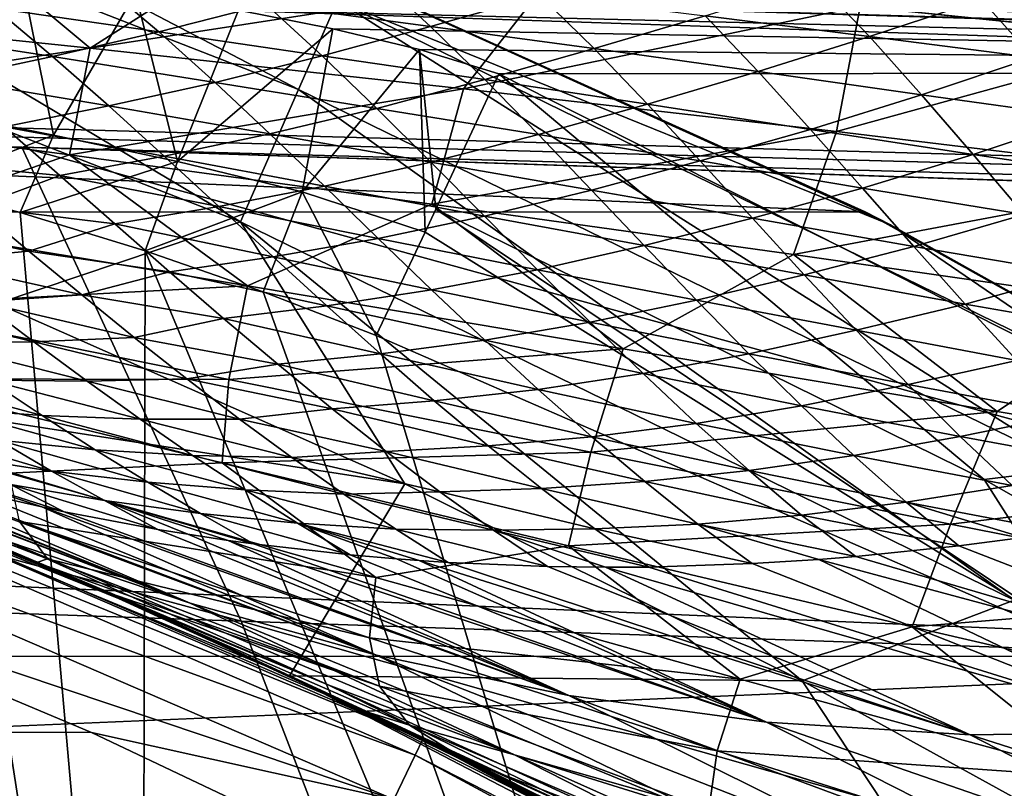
# Model space of a CAD drawing. Header units: metres. Extents: x -24 to 127, y -24 to 24.
# Tile 90 of 151: x 8.9 to 11.11, y 20.14 to 21.87. Entities that reach past the tile are written whole.
import ezdxf

# ---------------------------------------------------------------- set-up
doc = ezdxf.new("R2010")
doc.units = ezdxf.units.M
doc.layers.add('solid_12_381_051_XXX', color=7, linetype='CONTINUOUS')

msp = doc.modelspace()

# ---------------------------------------------------------------- linework, layer by layer
at = {"layer": 'solid_12_381_051_XXX'}
for points in [[(7.697775, 22.422853, -0.293171), (9.523148, 21.71059, -0.293171), (7.768168, 22.627901, -0.618042)], [(9.523148, 21.71059, -0.293171), (9.610233, 21.909126, -0.618042), (7.768168, 22.627901, -0.618042)], [(59.861588, 20.49943, 144.450394), (1.120382, 22.47504, 144.451141), (1.117329, 22.39463, 144.784668)], [(59.861588, 20.49943, 144.450394), (1.333833, 22.467861, 142.70961), (1.120382, 22.47504, 144.451141)], [(59.861588, 20.49943, 144.450394), (1.901668, 22.448765, 142.694), (1.333833, 22.467861, 142.70961)], [(59.861588, 20.49943, 144.450394), (59.861588, 20.49943, 142.722382), (1.901668, 22.448765, 142.694)], [(59.859268, 20.418634, 142.388626), (1.901668, 22.448765, 142.694), (59.861588, 20.49943, 142.722382)], [(59.859268, 20.418634, 142.388626), (2.613668, 22.422586, 142.65802), (1.901668, 22.448765, 142.694)], [(59.859268, 20.418634, 142.388626), (3.341708, 22.393856, 142.618896), (2.613668, 22.422586, 142.65802)], [(7.697775, 22.422853, -0.293171), (7.592345, 22.115746, -0.07612), (9.392717, 21.413239, -0.07612)], [(7.697775, 22.422853, -0.293171), (9.392717, 21.413239, -0.07612), (9.523148, 21.71059, -0.293171)], [(59.859264, 20.418608, 144.783646), (1.117329, 22.39463, 144.784668), (1.109322, 22.16617, 145.039474)], [(59.859264, 20.418608, 144.783646), (59.861588, 20.49943, 144.450394), (1.117329, 22.39463, 144.784668)], [(59.859268, 20.418634, 142.388626), (4.085761, 22.36175, 142.576828), (3.341708, 22.393856, 142.618896)], [(59.859268, 20.418634, 142.388626), (4.845806, 22.325695, 142.532043), (4.085761, 22.36175, 142.576828)], [(59.859268, 20.418634, 142.388626), (5.621825, 22.285105, 142.484924), (4.845806, 22.325695, 142.532043)], [(10.794077, 21.435608, -4), (-10.799569, 21.432852, -4), (-8.949168, 22.26848, -4)], [(10.794077, 21.435608, -4), (-8.949168, 22.26848, -4), (8.933308, 22.274727, -4)], [(59.859268, 20.418634, 142.388626), (6.414426, 22.239439, 142.436066), (5.621825, 22.285105, 142.484924)], [(10.794077, 21.435608, -4), (8.933308, 22.274727, -4), (9.000687, 22.248318, -1)], [(9.610233, 21.909126, -0.618042), (10.85147, 21.406672, -1), (9.000687, 22.248318, -1)], [(10.794077, 21.435608, -4), (9.000687, 22.248318, -1), (10.85147, 21.406672, -1)], [(59.859268, 20.418634, 142.388626), (7.224797, 22.188299, 142.386368), (6.414426, 22.239439, 142.436066)], [(59.851868, 20.189066, 142.13353), (8.051289, 22.131021, 142.335953), (7.224797, 22.188299, 142.386368)], [(59.859268, 20.418634, 142.388626), (59.851868, 20.189066, 142.13353), (7.224797, 22.188299, 142.386368)], [(59.851891, 20.189459, 145.038422), (1.109322, 22.16617, 145.039474), (1.09805, 21.843668, 145.148468)], [(59.851891, 20.189459, 145.038422), (59.859264, 20.418608, 144.783646), (1.109322, 22.16617, 145.039474)], [(9.392717, 21.413239, -0.07612), (7.592345, 22.115746, -0.07612), (8.846893, 21.229929)], [(59.851868, 20.189066, 142.13353), (8.722851, 22.08025, 142.295303), (8.051289, 22.131021, 142.335953)], [(8.722851, 22.08025, 142.295303), (9.055668, 21.803398, 141.946793), (8.218224, 21.889963, 141.962234)], [(8.722851, 22.08025, 142.295303), (9.402606, 22.024586, 142.254654), (9.055668, 21.803398, 141.946793)], [(59.851868, 20.189066, 142.13353), (9.402606, 22.024586, 142.254654), (8.722851, 22.08025, 142.295303)], [(16.263927, 22.055109, 115.268021), (8.204138, 22.049261, 115.263336), (15.009845, 21.749672, 115.319366)], [(15.009845, 21.749672, 115.319366), (8.204138, 22.049261, 115.263336), (8.391271, 22.02817, 115.270638)], [(15.009845, 21.749672, 115.319366), (8.391271, 22.02817, 115.270638), (8.620237, 22.001041, 115.278938)], [(9.402606, 22.024586, 142.254654), (10.089609, 21.963545, 142.214401), (9.055668, 21.803398, 141.946793)], [(59.851868, 20.189066, 142.13353), (10.089609, 21.963545, 142.214401), (9.402606, 22.024586, 142.254654)], [(8.901604, 21.96452, 115.288345), (8.620237, 22.001041, 115.278938), (8.689939, 21.664831, 115.402794)], [(15.009845, 21.749672, 115.319366), (8.620237, 22.001041, 115.278938), (8.901604, 21.96452, 115.288345)], [(8.901604, 21.96452, 115.288345), (8.689939, 21.664831, 115.402794), (8.973354, 21.608231, 115.400528)], [(9.157323, 21.926935, 115.296104), (8.901604, 21.96452, 115.288345), (8.973354, 21.608231, 115.400528)], [(15.009845, 21.749672, 115.319366), (8.901604, 21.96452, 115.288345), (9.157323, 21.926935, 115.296104)], [(10.089609, 21.963545, 142.214401), (9.893118, 21.712034, 141.933228), (9.055668, 21.803398, 141.946793)], [(9.450843, 21.9011, 107.271797), (9.693992, 21.967112, 107.474625), (9.81903, 21.851999, 107.29583)], [(9.81903, 21.851999, 107.29583), (9.693992, 21.967112, 107.474625), (10.064734, 21.922089, 107.494934)], [(10.089609, 21.963545, 142.214401), (10.783422, 21.896748, 142.175217), (9.893118, 21.712034, 141.933228)], [(59.851868, 20.189066, 142.13353), (10.783422, 21.896748, 142.175217), (10.089609, 21.963545, 142.214401)], [(8.841843, 21.892839, 107.039848), (9.081421, 21.94923, 107.248833), (9.209823, 21.839903, 107.064667)], [(9.209823, 21.839903, 107.064667), (9.081421, 21.94923, 107.248833), (9.450843, 21.9011, 107.271797)], [(10.435041, 21.875576, 107.514587), (10.685461, 21.953455, 107.704811), (10.803734, 21.829041, 107.534752)], [(10.803734, 21.829041, 107.534752), (10.685461, 21.953455, 107.704811), (11.055075, 21.912445, 107.723183)], [(9.157323, 21.926935, 115.296104), (8.973354, 21.608231, 115.400528), (9.251255, 21.548965, 115.395844)], [(9.388131, 21.888187, 115.302315), (9.157323, 21.926935, 115.296104), (9.251255, 21.548965, 115.395844)], [(15.009845, 21.749672, 115.319366), (9.157323, 21.926935, 115.296104), (9.388131, 21.888187, 115.302315)], [(9.81903, 21.851999, 107.29583), (10.064734, 21.922089, 107.494934), (10.186189, 21.802216, 107.320198)], [(10.186189, 21.802216, 107.320198), (10.064734, 21.922089, 107.494934), (10.435041, 21.875576, 107.514587)], [(8.605953, 21.840654, 106.824844), (8.841843, 21.892839, 107.039848), (8.971036, 21.784449, 106.853447)], [(8.971036, 21.784449, 106.853447), (8.841843, 21.892839, 107.039848), (9.209823, 21.839903, 107.064667)], [(9.209823, 21.839903, 107.064667), (9.450843, 21.9011, 107.271797), (9.576358, 21.786127, 107.090981)], [(9.576358, 21.786127, 107.090981), (9.450843, 21.9011, 107.271797), (9.81903, 21.851999, 107.29583)], [(9.523148, 21.71059, -0.293171), (11.283468, 20.850021, -0.293171), (9.610233, 21.909126, -0.618042)], [(9.610233, 21.909126, -0.618042), (11.386651, 21.040688, -0.618042), (10.85147, 21.406672, -1)], [(11.283468, 20.850021, -0.293171), (11.386651, 21.040688, -0.618042), (9.610233, 21.909126, -0.618042)], [(10.783422, 21.896748, 142.175217), (10.729718, 21.615946, 141.922714), (9.893118, 21.712034, 141.933228)], [(10.783422, 21.896748, 142.175217), (11.485188, 21.824224, 142.138184), (10.729718, 21.615946, 141.922714)], [(59.851868, 20.189066, 142.13353), (11.485188, 21.824224, 142.138184), (10.783422, 21.896748, 142.175217)], [(10.803734, 21.829041, 107.534752), (11.055075, 21.912445, 107.723183), (11.171455, 21.782351, 107.554001)], [(11.171455, 21.782351, 107.554001), (11.055075, 21.912445, 107.723183), (11.425148, 21.869345, 107.738495)], [(8.195401, 21.671381, 141.564697), (8.218224, 21.889963, 141.962234), (9.055668, 21.803398, 141.946793)], [(9.60001, 21.846365, 115.307281), (9.388131, 21.888187, 115.302315), (9.251255, 21.548965, 115.395844)], [(15.009845, 21.749672, 115.319366), (9.388131, 21.888187, 115.302315), (9.60001, 21.846365, 115.307281)], [(10.186189, 21.802216, 107.320198), (10.435041, 21.875576, 107.514587), (10.553896, 21.750433, 107.342094)], [(10.553896, 21.750433, 107.342094), (10.435041, 21.875576, 107.514587), (10.803734, 21.829041, 107.534752)], [(9.576358, 21.786127, 107.090981), (9.81903, 21.851999, 107.29583), (9.940943, 21.732548, 107.11908)], [(9.940943, 21.732548, 107.11908), (9.81903, 21.851999, 107.29583), (10.186189, 21.802216, 107.320198)], [(59.851891, 20.189459, 145.038422), (1.09805, 21.843668, 145.148468), (4.994979, 21.712181, 145.155396)], [(8.735894, 21.734245, 106.636444), (8.605953, 21.840654, 106.824844), (8.971036, 21.784449, 106.853447)], [(8.971036, 21.784449, 106.853447), (9.209823, 21.839903, 107.064667), (9.335756, 21.726362, 106.882111)], [(9.335756, 21.726362, 106.882111), (9.209823, 21.839903, 107.064667), (9.576358, 21.786127, 107.090981)], [(9.60001, 21.846365, 115.307281), (9.251255, 21.548965, 115.395844), (9.531598, 21.480469, 115.390121)], [(9.794228, 21.799992, 115.311272), (9.60001, 21.846365, 115.307281), (9.531598, 21.480469, 115.390121)], [(15.009845, 21.749672, 115.319366), (9.60001, 21.846365, 115.307281), (9.794228, 21.799992, 115.311272)], [(10.553896, 21.750433, 107.342094), (10.803734, 21.829041, 107.534752), (10.920825, 21.698444, 107.362892)], [(10.920825, 21.698444, 107.362892), (10.803734, 21.829041, 107.534752), (11.171455, 21.782351, 107.554001)], [(8.195401, 21.671381, 141.564697), (9.055668, 21.803398, 141.946793), (9.009416, 21.563425, 141.585159)], [(9.009416, 21.563425, 141.585159), (9.055668, 21.803398, 141.946793), (9.893118, 21.712034, 141.933228)], [(11.485188, 21.824224, 142.138184), (11.564526, 21.515417, 141.916565), (10.729718, 21.615946, 141.922714)], [(8.735894, 21.734245, 106.636444), (8.971036, 21.784449, 106.853447), (9.09736, 21.673391, 106.669411)], [(9.09736, 21.673391, 106.669411), (8.971036, 21.784449, 106.853447), (9.335756, 21.726362, 106.882111)], [(9.335756, 21.726362, 106.882111), (9.576358, 21.786127, 107.090981), (9.69888, 21.668116, 106.912186)], [(9.794228, 21.799992, 115.311272), (9.531598, 21.480469, 115.390121), (9.807048, 21.390493, 115.38797)], [(9.69888, 21.668116, 106.912186), (9.576358, 21.786127, 107.090981), (9.940943, 21.732548, 107.11908)], [(9.794228, 21.799992, 115.311272), (9.83124, 21.441977, 115.370522), (9.972219, 21.745764, 115.315231)], [(9.794228, 21.799992, 115.311272), (9.807048, 21.390493, 115.38797), (9.83124, 21.441977, 115.370522)], [(15.009845, 21.749672, 115.319366), (9.794228, 21.799992, 115.311272), (9.972219, 21.745764, 115.315231)], [(9.940943, 21.732548, 107.11908), (10.186189, 21.802216, 107.320198), (10.305684, 21.677708, 107.145439)], [(10.305684, 21.677708, 107.145439), (10.186189, 21.802216, 107.320198), (10.553896, 21.750433, 107.342094)], [(10.920825, 21.698444, 107.362892), (11.171455, 21.782351, 107.554001), (11.286557, 21.647203, 107.382607)], [(9.972219, 21.745764, 115.315231), (9.83124, 21.441977, 115.370522), (11.061003, 20.835011, 115.408188)], [(15.009845, 21.749672, 115.319366), (9.972219, 21.745764, 115.315231), (11.632766, 20.904819, 115.365982)], [(11.632766, 20.904819, 115.365982), (9.972219, 21.745764, 115.315231), (11.061003, 20.835011, 115.408188)], [(10.305684, 21.677708, 107.145439), (10.553896, 21.750433, 107.342094), (10.671692, 21.620743, 107.167847)], [(10.671692, 21.620743, 107.167847), (10.553896, 21.750433, 107.342094), (10.920825, 21.698444, 107.362892)], [(7.495281, 21.734646, 115.500305), (7.43679, 19.103504, 115.500305), (9.172657, 18.332338, 115.500305)], [(7.743353, 21.692278, 115.500305), (7.495281, 21.734646, 115.500305), (9.172657, 18.332338, 115.500305)], [(8.862679, 21.626427, 106.450989), (8.735894, 21.734245, 106.636444), (9.09736, 21.673391, 106.669411)], [(9.09736, 21.673391, 106.669411), (9.335756, 21.726362, 106.882111), (9.458965, 21.610752, 106.701401)], [(9.458965, 21.610752, 106.701401), (9.335756, 21.726362, 106.882111), (9.69888, 21.668116, 106.912186)], [(9.69888, 21.668116, 106.912186), (9.940943, 21.732548, 107.11908), (10.061261, 21.609589, 106.941978)], [(10.061261, 21.609589, 106.941978), (9.940943, 21.732548, 107.11908), (10.305684, 21.677708, 107.145439)], [(9.394441, 20.517307, 145.265747), (4.994979, 21.712181, 145.155396), (5.522593, 20.6511, 145.257263)], [(9.394441, 20.517307, 145.265747), (8.901964, 21.58078, 145.155289), (4.994979, 21.712181, 145.155396)], [(59.851891, 20.189459, 145.038422), (4.994979, 21.712181, 145.155396), (8.901964, 21.58078, 145.155289)], [(7.982934, 21.648104, 115.500305), (7.743353, 21.692278, 115.500305), (9.172657, 18.332338, 115.500305)], [(9.009416, 21.563425, 141.585159), (9.893118, 21.712034, 141.933228), (9.822354, 21.452839, 141.608063)], [(9.523148, 21.71059, -0.293171), (9.392717, 21.413239, -0.07612), (11.128927, 20.564457, -0.07612)], [(9.523148, 21.71059, -0.293171), (11.128927, 20.564457, -0.07612), (11.283468, 20.850021, -0.293171)], [(9.822354, 21.452839, 141.608063), (9.893118, 21.712034, 141.933228), (10.729718, 21.615946, 141.922714)], [(10.671692, 21.620743, 107.167847), (10.920825, 21.698444, 107.362892), (11.036651, 21.564575, 107.189072)], [(11.036651, 21.564575, 107.189072), (10.920825, 21.698444, 107.362892), (11.286557, 21.647203, 107.382607)], [(8.195401, 21.671381, 141.564697), (9.009416, 21.563425, 141.585159), (8.563225, 21.410473, 141.171738)], [(8.862679, 21.626427, 106.450989), (9.09736, 21.673391, 106.669411), (9.221319, 21.560968, 106.4869)], [(9.221319, 21.560968, 106.4869), (9.09736, 21.673391, 106.669411), (9.458965, 21.610752, 106.701401)], [(10.061261, 21.609589, 106.941978), (10.305684, 21.677708, 107.145439), (10.424167, 21.550077, 106.969109)], [(10.424167, 21.550077, 106.969109), (10.305684, 21.677708, 107.145439), (10.671692, 21.620743, 107.167847)], [(8.219215, 21.600468, 115.500305), (7.982934, 21.648104, 115.500305), (9.172657, 18.332338, 115.500305)], [(8.973354, 21.608231, 115.400528), (8.689939, 21.664831, 115.402794), (8.678696, 21.493788, 115.500305)], [(9.458965, 21.610752, 106.701401), (9.69888, 21.668116, 106.912186), (9.820109, 21.547575, 106.732849)], [(9.820109, 21.547575, 106.732849), (9.69888, 21.668116, 106.912186), (10.061261, 21.609589, 106.941978)], [(8.678136, 21.547499, 106.158661), (8.862679, 21.626427, 106.450989), (8.987507, 21.517761, 106.266678)], [(8.987507, 21.517761, 106.266678), (8.862679, 21.626427, 106.450989), (9.221319, 21.560968, 106.4869)], [(11.036651, 21.564575, 107.189072), (11.286557, 21.647203, 107.382607), (11.400414, 21.510035, 107.208679)], [(8.973354, 21.608231, 115.400528), (8.678696, 21.493788, 115.500305), (8.898274, 21.434389, 115.500305)], [(9.251255, 21.548965, 115.395844), (8.973354, 21.608231, 115.400528), (8.898274, 21.434389, 115.500305)], [(9.221319, 21.560968, 106.4869), (9.458965, 21.610752, 106.701401), (9.581072, 21.493481, 106.520096)], [(9.581072, 21.493481, 106.520096), (9.458965, 21.610752, 106.701401), (9.820109, 21.547575, 106.732849)], [(9.820109, 21.547575, 106.732849), (10.061261, 21.609589, 106.941978), (10.180542, 21.484776, 106.763618)], [(9.822354, 21.452839, 141.608063), (10.729718, 21.615946, 141.922714), (10.633262, 21.339909, 141.634567)], [(10.180542, 21.484776, 106.763618), (10.061261, 21.609589, 106.941978), (10.424167, 21.550077, 106.969109)], [(10.424167, 21.550077, 106.969109), (10.671692, 21.620743, 107.167847), (10.788232, 21.489258, 106.991936)], [(10.633262, 21.339909, 141.634567), (10.729718, 21.615946, 141.922714), (11.564526, 21.515417, 141.916565)], [(10.788232, 21.489258, 106.991936), (10.671692, 21.620743, 107.167847), (11.036651, 21.564575, 107.189072)], [(8.452646, 21.54892, 115.500305), (8.219215, 21.600468, 115.500305), (9.172657, 18.332338, 115.500305)], [(9.009416, 21.563425, 141.585159), (9.408851, 21.269861, 141.230469), (8.563225, 21.410473, 141.171738)], [(13.250548, 20.385206, 145.272339), (8.901964, 21.58078, 145.155289), (9.394441, 20.517307, 145.265747)], [(13.250548, 20.385206, 145.272339), (12.81509, 21.449171, 145.155167), (8.901964, 21.58078, 145.155289)], [(59.851891, 20.189459, 145.038422), (8.901964, 21.58078, 145.155289), (12.81509, 21.449171, 145.155167)], [(8.987507, 21.517761, 106.266678), (9.221319, 21.560968, 106.4869), (9.344245, 21.447678, 106.303925)], [(9.009416, 21.563425, 141.585159), (9.822354, 21.452839, 141.608063), (9.408851, 21.269861, 141.230469)], [(9.344245, 21.447678, 106.303925), (9.221319, 21.560968, 106.4869), (9.581072, 21.493481, 106.520096)], [(10.788232, 21.489258, 106.991936), (11.036651, 21.564575, 107.189072), (11.151353, 21.430044, 107.012917)], [(11.151353, 21.430044, 107.012917), (11.036651, 21.564575, 107.189072), (11.400414, 21.510035, 107.208679)], [(8.678696, 21.493788, 115.500305), (8.452646, 21.54892, 115.500305), (9.172657, 18.332338, 115.500305)], [(8.79889, 21.446972, 105.979507), (8.678136, 21.547499, 106.158661), (8.987507, 21.517761, 106.266678)], [(9.251255, 21.548965, 115.395844), (8.898274, 21.434389, 115.500305), (9.179181, 21.34869, 115.500305)], [(9.531598, 21.480469, 115.390121), (9.251255, 21.548965, 115.395844), (9.179181, 21.34869, 115.500305)], [(9.581072, 21.493481, 106.520096), (9.820109, 21.547575, 106.732849), (9.940223, 21.426279, 106.552612)], [(9.940223, 21.426279, 106.552612), (9.820109, 21.547575, 106.732849), (10.180542, 21.484776, 106.763618)], [(10.180542, 21.484776, 106.763618), (10.424167, 21.550077, 106.969109), (10.541409, 21.421843, 106.791412)], [(10.541409, 21.421843, 106.791412), (10.424167, 21.550077, 106.969109), (10.788232, 21.489258, 106.991936)], [(8.79889, 21.446972, 105.979507), (8.987507, 21.517761, 106.266678), (9.111261, 21.408953, 106.082191)], [(9.111261, 21.408953, 106.082191), (8.987507, 21.517761, 106.266678), (9.344245, 21.447678, 106.303925)], [(10.633262, 21.339909, 141.634567), (11.564526, 21.515417, 141.916565), (11.441101, 21.225136, 141.665924)], [(8.898274, 21.434389, 115.500305), (8.678696, 21.493788, 115.500305), (9.172657, 18.332338, 115.500305)], [(9.344245, 21.447678, 106.303925), (9.581072, 21.493481, 106.520096), (9.701968, 21.376364, 106.338295)], [(9.701968, 21.376364, 106.338295), (9.581072, 21.493481, 106.520096), (9.940223, 21.426279, 106.552612)], [(9.531598, 21.480469, 115.390121), (9.179181, 21.34869, 115.500305), (9.443697, 21.256536, 115.500305)], [(9.531598, 21.480469, 115.390121), (9.443697, 21.256536, 115.500305), (9.69741, 21.15826, 115.500305)], [(9.531598, 21.480469, 115.390121), (9.69741, 21.15826, 115.500305), (9.807048, 21.390493, 115.38797)], [(9.940223, 21.426279, 106.552612), (10.180542, 21.484776, 106.763618), (10.298611, 21.360317, 106.584152)], [(10.298611, 21.360317, 106.584152), (10.180542, 21.484776, 106.763618), (10.541409, 21.421843, 106.791412)], [(10.541409, 21.421843, 106.791412), (10.788232, 21.489258, 106.991936), (10.90376, 21.35817, 106.813896)], [(10.90376, 21.35817, 106.813896), (10.788232, 21.489258, 106.991936), (11.151353, 21.430044, 107.012917)], [(9.822354, 21.452839, 141.608063), (10.251634, 21.128674, 141.293381), (9.408851, 21.269861, 141.230469)], [(9.822354, 21.452839, 141.608063), (10.633262, 21.339909, 141.634567), (10.251634, 21.128674, 141.293381)], [(12.579165, 20.438396, -4), (-12.574455, 20.44149, -4), (-10.799569, 21.432852, -4)], [(12.579165, 20.438396, -4), (-10.799569, 21.432852, -4), (10.794077, 21.435608, -4)], [(8.570741, 21.421387, 105.751701), (8.79889, 21.446972, 105.979507), (8.918396, 21.347387, 105.800758)], [(8.918396, 21.347387, 105.800758), (8.79889, 21.446972, 105.979507), (9.111261, 21.408953, 106.082191)], [(9.179181, 21.34869, 115.500305), (8.898274, 21.434389, 115.500305), (9.172657, 18.332338, 115.500305)], [(9.111261, 21.408953, 106.082191), (9.344245, 21.447678, 106.303925), (9.465878, 21.335249, 106.120834)], [(9.465878, 21.335249, 106.120834), (9.344245, 21.447678, 106.303925), (9.701968, 21.376364, 106.338295)], [(9.807048, 21.390493, 115.38797), (11.301585, 20.458191, 115.500305), (9.83124, 21.441977, 115.370522)], [(9.83124, 21.441977, 115.370522), (11.301585, 20.458191, 115.500305), (11.061003, 20.835011, 115.408188)], [(12.579165, 20.438396, -4), (10.794077, 21.435608, -4), (10.85147, 21.406672, -1)], [(10.90376, 21.35817, 106.813896), (11.151353, 21.430044, 107.012917), (11.265522, 21.296734, 106.833466)], [(8.563225, 21.410473, 141.171738), (9.408851, 21.269861, 141.230469), (8.551795, 21.224567, 140.749603)], [(8.691159, 21.326849, 105.571686), (8.570741, 21.421387, 105.751701), (8.918396, 21.347387, 105.800758)], [(9.392717, 21.413239, -0.07612), (8.846893, 21.229929), (9.761203, 20.825779)], [(8.918396, 21.347387, 105.800758), (9.111261, 21.408953, 106.082191), (9.233666, 21.301548, 105.897919)], [(9.233666, 21.301548, 105.897919), (9.111261, 21.408953, 106.082191), (9.465878, 21.335249, 106.120834)], [(9.392717, 21.413239, -0.07612), (9.761203, 20.825779), (10.653318, 20.383841)], [(11.128927, 20.564457, -0.07612), (9.392717, 21.413239, -0.07612), (10.653318, 20.383841)], [(9.701968, 21.376364, 106.338295), (9.940223, 21.426279, 106.552612), (10.059168, 21.306087, 106.371521)], [(10.059168, 21.306087, 106.371521), (9.940223, 21.426279, 106.552612), (10.298611, 21.360317, 106.584152)], [(10.298611, 21.360317, 106.584152), (10.541409, 21.421843, 106.791412), (10.657744, 21.294807, 106.611809)], [(10.657744, 21.294807, 106.611809), (10.541409, 21.421843, 106.791412), (10.90376, 21.35817, 106.813896)], [(11.386651, 21.040688, -0.618042), (12.624375, 20.411398, -1), (10.85147, 21.406672, -1)], [(12.579165, 20.438396, -4), (10.85147, 21.406672, -1), (12.624375, 20.411398, -1)], [(9.807048, 21.390493, 115.38797), (9.69741, 21.15826, 115.500305), (11.301585, 20.458191, 115.500305)], [(9.465878, 21.335249, 106.120834), (9.701968, 21.376364, 106.338295), (9.82175, 21.260895, 106.155861)], [(9.82175, 21.260895, 106.155861), (9.701968, 21.376364, 106.338295), (10.059168, 21.306087, 106.371521)], [(8.691159, 21.326849, 105.571686), (8.918396, 21.347387, 105.800758), (9.036723, 21.249657, 105.622322)], [(9.036723, 21.249657, 105.622322), (8.918396, 21.347387, 105.800758), (9.233666, 21.301548, 105.897919)], [(9.179181, 21.34869, 115.500305), (9.172657, 18.332338, 115.500305), (10.826486, 17.407949, 115.500305)], [(9.443697, 21.256536, 115.500305), (9.179181, 21.34869, 115.500305), (10.826486, 17.407949, 115.500305)], [(10.059168, 21.306087, 106.371521), (10.298611, 21.360317, 106.584152), (10.415884, 21.237669, 106.402969)], [(10.633262, 21.339909, 141.634567), (11.090241, 20.987637, 141.361969), (10.251634, 21.128674, 141.293381)], [(10.415884, 21.237669, 106.402969), (10.298611, 21.360317, 106.584152), (10.657744, 21.294807, 106.611809)], [(10.633262, 21.339909, 141.634567), (11.441101, 21.225136, 141.665924), (11.090241, 20.987637, 141.361969)], [(10.657744, 21.294807, 106.611809), (10.90376, 21.35817, 106.813896), (11.018967, 21.228928, 106.632668)], [(11.018967, 21.228928, 106.632668), (10.90376, 21.35817, 106.813896), (11.265522, 21.296734, 106.833466)], [(8.810429, 21.234306, 105.392143), (8.691159, 21.326849, 105.571686), (9.036723, 21.249657, 105.622322)], [(9.233666, 21.301548, 105.897919), (9.465878, 21.335249, 106.120834), (9.586452, 21.224844, 105.937309)], [(9.586452, 21.224844, 105.937309), (9.465878, 21.335249, 106.120834), (9.82175, 21.260895, 106.155861)], [(9.036723, 21.249657, 105.622322), (9.233666, 21.301548, 105.897919), (9.355083, 21.196404, 105.713356)], [(9.355083, 21.196404, 105.713356), (9.233666, 21.301548, 105.897919), (9.586452, 21.224844, 105.937309)], [(9.82175, 21.260895, 106.155861), (10.059168, 21.306087, 106.371521), (10.17745, 21.188122, 106.18885)], [(10.17745, 21.188122, 106.18885), (10.059168, 21.306087, 106.371521), (10.415884, 21.237669, 106.402969)], [(10.415884, 21.237669, 106.402969), (10.657744, 21.294807, 106.611809), (10.773977, 21.170017, 106.429085)], [(10.773977, 21.170017, 106.429085), (10.657744, 21.294807, 106.611809), (11.018967, 21.228928, 106.632668)], [(11.018967, 21.228928, 106.632668), (11.265522, 21.296734, 106.833466), (11.380189, 21.165722, 106.649117)], [(9.408851, 21.269861, 141.230469), (9.36702, 21.05978, 140.839981), (8.551795, 21.224567, 140.749603)], [(9.408851, 21.269861, 141.230469), (10.251634, 21.128674, 141.293381), (9.36702, 21.05978, 140.839981)], [(9.69741, 21.15826, 115.500305), (9.443697, 21.256536, 115.500305), (10.826486, 17.407949, 115.500305)], [(9.586452, 21.224844, 105.937309), (9.82175, 21.260895, 106.155861), (9.941031, 21.147882, 105.971901)], [(9.941031, 21.147882, 105.971901), (9.82175, 21.260895, 106.155861), (10.17745, 21.188122, 106.18885)], [(9.761203, 20.825779), (8.846893, 21.229929), (7.680987, 21.147633)], [(8.58771, 21.226835, 105.157715), (8.810429, 21.234306, 105.392143), (8.929249, 21.14393, 105.212044)], [(8.810429, 21.234306, 105.392143), (9.036723, 21.249657, 105.622322), (9.154419, 21.154179, 105.44342)], [(8.929249, 21.14393, 105.212044), (8.810429, 21.234306, 105.392143), (9.154419, 21.154179, 105.44342)], [(9.154419, 21.154179, 105.44342), (9.036723, 21.249657, 105.622322), (9.355083, 21.196404, 105.713356)], [(10.17745, 21.188122, 106.18885), (10.415884, 21.237669, 106.402969), (10.533301, 21.117506, 106.218666)], [(10.533301, 21.117506, 106.218666), (10.415884, 21.237669, 106.402969), (10.773977, 21.170017, 106.429085)], [(10.773977, 21.170017, 106.429085), (11.018967, 21.228928, 106.632668), (11.134819, 21.102402, 106.44677)], [(11.134819, 21.102402, 106.44677), (11.018967, 21.228928, 106.632668), (11.380189, 21.165722, 106.649117)], [(8.551795, 21.224567, 140.749603), (9.36702, 21.05978, 140.839981), (8.571224, 21.061333, 140.313843)], [(8.707709, 21.141607, 104.976418), (8.58771, 21.226835, 105.157715), (8.929249, 21.14393, 105.212044)], [(9.355083, 21.196404, 105.713356), (9.586452, 21.224844, 105.937309), (9.706724, 21.116966, 105.752243)], [(9.706724, 21.116966, 105.752243), (9.586452, 21.224844, 105.937309), (9.941031, 21.147882, 105.971901)], [(11.441101, 21.225136, 141.665924), (11.923198, 20.847807, 141.43779), (11.090241, 20.987637, 141.361969)], [(9.154419, 21.154179, 105.44342), (9.355083, 21.196404, 105.713356), (9.476434, 21.09374, 105.527153)], [(9.476434, 21.09374, 105.527153), (9.355083, 21.196404, 105.713356), (9.706724, 21.116966, 105.752243)], [(9.941031, 21.147882, 105.971901), (10.17745, 21.188122, 106.18885), (10.296118, 21.072769, 106.003021)], [(10.296118, 21.072769, 106.003021), (10.17745, 21.188122, 106.18885), (10.533301, 21.117506, 106.218666)], [(10.533301, 21.117506, 106.218666), (10.773977, 21.170017, 106.429085), (10.890916, 21.048283, 106.242035)], [(10.890916, 21.048283, 106.242035), (10.773977, 21.170017, 106.429085), (11.134819, 21.102402, 106.44677)], [(7.680987, 21.147633), (8.562646, 20.806997, 100.228546), (9.138126, 20.560755, 99.662956)], [(9.50287, 20.3946), (7.680987, 21.147633), (9.138126, 20.560755, 99.662956)], [(9.761203, 20.825779), (7.680987, 21.147633), (9.50287, 20.3946)], [(8.707709, 21.141607, 104.976418), (8.929249, 21.14393, 105.212044), (9.048529, 21.055658, 105.030052)], [(8.828082, 21.058468, 104.793526), (8.707709, 21.141607, 104.976418), (9.048529, 21.055658, 105.030052)], [(8.929249, 21.14393, 105.212044), (9.154419, 21.154179, 105.44342), (9.272494, 21.060879, 105.26255)], [(9.048529, 21.055658, 105.030052), (8.929249, 21.14393, 105.212044), (9.272494, 21.060879, 105.26255)], [(9.272494, 21.060879, 105.26255), (9.154419, 21.154179, 105.44342), (9.476434, 21.09374, 105.527153)], [(11.301585, 20.458191, 115.500305), (9.69741, 21.15826, 115.500305), (10.826486, 17.407949, 115.500305)], [(9.706724, 21.116966, 105.752243), (9.941031, 21.147882, 105.971901), (10.060875, 21.037548, 105.784836)], [(10.060875, 21.037548, 105.784836), (9.941031, 21.147882, 105.971901), (10.296118, 21.072769, 106.003021)], [(10.251634, 21.128674, 141.293381), (10.178702, 20.896362, 140.935211), (9.36702, 21.05978, 140.839981)], [(10.251634, 21.128674, 141.293381), (11.090241, 20.987637, 141.361969), (10.178702, 20.896362, 140.935211)], [(9.476434, 21.09374, 105.527153), (9.706724, 21.116966, 105.752243), (9.827632, 21.011822, 105.564255)], [(9.827632, 21.011822, 105.564255), (9.706724, 21.116966, 105.752243), (10.060875, 21.037548, 105.784836)], [(10.296118, 21.072769, 106.003021), (10.533301, 21.117506, 106.218666), (10.651365, 21.00074, 106.030525)], [(10.651365, 21.00074, 106.030525), (10.533301, 21.117506, 106.218666), (10.890916, 21.048283, 106.242035)], [(10.890916, 21.048283, 106.242035), (11.134819, 21.102402, 106.44677), (11.250746, 20.980776, 106.257263)], [(9.272494, 21.060879, 105.26255), (9.476434, 21.09374, 105.527153), (9.598351, 20.993906, 105.338394)], [(9.598351, 20.993906, 105.338394), (9.476434, 21.09374, 105.527153), (9.827632, 21.011822, 105.564255)], [(8.571224, 21.061333, 140.313843), (9.351953, 20.872381, 140.431366), (8.873631, 20.8494, 139.917038)], [(9.36702, 21.05978, 140.839981), (9.351953, 20.872381, 140.431366), (8.571224, 21.061333, 140.313843)], [(8.610537, 21.069622, 104.554085), (8.828082, 21.058468, 104.793526), (8.947783, 20.978516, 104.610664)], [(8.730819, 20.994814, 104.371292), (8.610537, 21.069622, 104.554085), (8.947783, 20.978516, 104.610664)], [(8.828082, 21.058468, 104.793526), (9.048529, 21.055658, 105.030052), (9.167536, 20.970524, 104.847321)], [(8.947783, 20.978516, 104.610664), (8.828082, 21.058468, 104.793526), (9.167536, 20.970524, 104.847321)], [(9.048529, 21.055658, 105.030052), (9.272494, 21.060879, 105.26255), (9.390685, 20.970585, 105.080162)], [(9.167536, 20.970524, 104.847321), (9.048529, 21.055658, 105.030052), (9.390685, 20.970585, 105.080162)], [(9.390685, 20.970585, 105.080162), (9.272494, 21.060879, 105.26255), (9.598351, 20.993906, 105.338394)], [(9.36702, 21.05978, 140.839981), (10.178702, 20.896362, 140.935211), (9.351953, 20.872381, 140.431366)], [(10.060875, 21.037548, 105.784836), (10.296118, 21.072769, 106.003021), (10.41524, 20.961163, 105.814018)], [(10.41524, 20.961163, 105.814018), (10.296118, 21.072769, 106.003021), (10.651365, 21.00074, 106.030525)], [(9.827632, 21.011822, 105.564255), (10.060875, 21.037548, 105.784836), (10.180884, 20.931257, 105.595375)], [(10.180884, 20.931257, 105.595375), (10.060875, 21.037548, 105.784836), (10.41524, 20.961163, 105.814018)], [(10.651365, 21.00074, 106.030525), (10.890916, 21.048283, 106.242035), (11.007694, 20.931778, 106.0522)], [(11.007694, 20.931778, 106.0522), (10.890916, 21.048283, 106.242035), (11.250746, 20.980776, 106.257263)], [(8.008648, 20.983435, 118.200302), (8.022999, 21.020977, 118.350304), (9.802099, 20.252626, 118.350304)], [(9.670971, 20.315569, 138.435349), (9.802099, 20.252626, 118.350304), (8.022999, 21.020977, 118.350304)], [(9.073912, 20.589174, 138.587234), (9.670971, 20.315569, 138.435349), (8.022999, 21.020977, 118.350304)], [(8.936115, 20.649355, 138.624832), (9.073912, 20.589174, 138.587234), (8.022999, 21.020977, 118.350304)], [(8.433683, 20.859602, 138.769302), (8.936115, 20.649355, 138.624832), (8.022999, 21.020977, 118.350304)], [(9.598351, 20.993906, 105.338394), (9.827632, 21.011822, 105.564255), (9.948366, 20.910931, 105.37468)], [(9.948366, 20.910931, 105.37468), (9.827632, 21.011822, 105.564255), (10.180884, 20.931257, 105.595375)], [(9.279801, 20.55814, 102.225418), (8.140115, 20.993313, 102.361115), (8.176423, 20.981682, 102.40686)], [(9.279801, 20.55814, 102.225418), (8.871725, 20.695803, 101.714317), (8.140115, 20.993313, 102.361115)], [(8.730819, 20.994814, 104.371292), (8.947783, 20.978516, 104.610664), (9.066487, 20.902142, 104.428398)], [(8.850156, 20.92318, 104.18914), (8.730819, 20.994814, 104.371292), (9.066487, 20.902142, 104.428398)], [(9.390685, 20.970585, 105.080162), (9.598351, 20.993906, 105.338394), (9.719748, 20.898436, 105.148849)], [(9.719748, 20.898436, 105.148849), (9.598351, 20.993906, 105.338394), (9.948366, 20.910931, 105.37468)], [(11.090241, 20.987637, 141.361969), (10.985442, 20.735218, 141.036774), (10.178702, 20.896362, 140.935211)], [(10.41524, 20.961163, 105.814018), (10.651365, 21.00074, 106.030525), (10.769019, 20.889446, 105.840393)], [(10.769019, 20.889446, 105.840393), (10.651365, 21.00074, 106.030525), (11.007694, 20.931778, 106.0522)], [(11.090241, 20.987637, 141.361969), (11.923198, 20.847807, 141.43779), (10.985442, 20.735218, 141.036774)], [(7.969435, 20.880722, 118.090416), (8.008648, 20.983435, 118.200302), (9.784572, 20.216457, 118.200302)], [(9.784572, 20.216457, 118.200302), (8.008648, 20.983435, 118.200302), (9.802099, 20.252626, 118.350304)], [(9.279801, 20.55814, 102.225418), (8.176423, 20.981682, 102.40686), (8.346457, 20.929138, 102.618927)], [(8.947783, 20.978516, 104.610664), (9.167536, 20.970524, 104.847321), (9.285572, 20.889299, 104.665001)], [(9.066487, 20.902142, 104.428398), (8.947783, 20.978516, 104.610664), (9.285572, 20.889299, 104.665001)], [(9.167536, 20.970524, 104.847321), (9.390685, 20.970585, 105.080162), (9.508027, 20.884422, 104.897827)], [(9.285572, 20.889299, 104.665001), (9.167536, 20.970524, 104.847321), (9.508027, 20.884422, 104.897827)], [(9.508027, 20.884422, 104.897827), (9.390685, 20.970585, 105.080162), (9.719748, 20.898436, 105.148849)], [(11.007694, 20.931778, 106.0522), (11.250746, 20.980776, 106.257263), (11.365947, 20.865753, 106.065788)], [(8.959579, 20.656929, 139.020721), (8.433683, 20.859602, 138.769302), (8.21207, 20.947838, 138.836563)], [(8.896778, 20.740917, 139.467712), (8.959579, 20.656929, 139.020721), (8.21207, 20.947838, 138.836563)], [(8.637205, 20.95171, 103.946335), (8.850156, 20.92318, 104.18914), (8.969135, 20.85433, 104.00676)], [(8.756885, 20.886993, 103.764053), (8.637205, 20.95171, 103.946335), (8.969135, 20.85433, 104.00676)], [(10.180884, 20.931257, 105.595375), (10.41524, 20.961163, 105.814018), (10.533731, 20.855124, 105.623726)], [(10.533731, 20.855124, 105.623726), (10.41524, 20.961163, 105.814018), (10.769019, 20.889446, 105.840393)], [(9.279801, 20.55814, 102.225418), (8.346457, 20.929138, 102.618927), (8.377635, 20.919867, 102.657425)], [(9.279801, 20.55814, 102.225418), (8.377635, 20.919867, 102.657425), (8.539184, 20.87376, 102.855011)], [(8.850156, 20.92318, 104.18914), (9.066487, 20.902142, 104.428398), (9.184747, 20.829023, 104.245926)], [(8.969135, 20.85433, 104.00676), (8.850156, 20.92318, 104.18914), (9.184747, 20.829023, 104.245926)], [(9.948366, 20.910931, 105.37468), (10.180884, 20.931257, 105.595375), (10.300114, 20.830448, 105.405174)], [(10.300114, 20.830448, 105.405174), (10.180884, 20.931257, 105.595375), (10.533731, 20.855124, 105.623726)], [(10.769019, 20.889446, 105.840393), (11.007694, 20.931778, 106.0522), (11.12374, 20.821712, 105.860809)], [(11.12374, 20.821712, 105.860809), (11.007694, 20.931778, 106.0522), (11.365947, 20.865753, 106.065788)], [(9.066487, 20.902142, 104.428398), (9.285572, 20.889299, 104.665001), (9.403062, 20.811787, 104.482506)], [(9.184747, 20.829023, 104.245926), (9.066487, 20.902142, 104.428398), (9.403062, 20.811787, 104.482506)], [(9.508027, 20.884422, 104.897827), (9.719748, 20.898436, 105.148849), (9.840303, 20.807873, 104.959152)], [(9.719748, 20.898436, 105.148849), (9.948366, 20.910931, 105.37468), (10.068253, 20.815283, 105.184738)], [(9.840303, 20.807873, 104.959152), (9.719748, 20.898436, 105.148849), (10.068253, 20.815283, 105.184738)], [(10.068253, 20.815283, 105.184738), (9.948366, 20.910931, 105.37468), (10.300114, 20.830448, 105.405174)], [(11.632766, 20.904819, 115.365982), (11.061003, 20.835011, 115.408188), (12.251922, 20.15877, 115.450974)], [(9.736667, 20.117498, 118.090416), (7.969435, 20.880722, 118.090416), (9.784572, 20.216457, 118.200302)], [(8.152421, 20.648829, 118.050301), (7.969435, 20.880722, 118.090416), (9.736667, 20.117498, 118.090416)], [(8.756885, 20.886993, 103.764053), (8.969135, 20.85433, 104.00676), (9.088147, 20.787882, 103.823555)], [(8.876644, 20.824249, 103.580963), (8.756885, 20.886993, 103.764053), (9.088147, 20.787882, 103.823555)], [(9.285572, 20.889299, 104.665001), (9.508027, 20.884422, 104.897827), (9.624721, 20.802397, 104.715347)], [(9.403062, 20.811787, 104.482506), (9.285572, 20.889299, 104.665001), (9.624721, 20.802397, 104.715347)], [(10.178702, 20.896362, 140.935211), (10.128715, 20.686388, 140.554413), (9.351953, 20.872381, 140.431366)], [(9.624721, 20.802397, 104.715347), (9.508027, 20.884422, 104.897827), (9.840303, 20.807873, 104.959152)], [(10.178702, 20.896362, 140.935211), (10.985442, 20.735218, 141.036774), (10.128715, 20.686388, 140.554413)], [(10.533731, 20.855124, 105.623726), (10.769019, 20.889446, 105.840393), (10.885981, 20.784332, 105.649002)], [(10.885981, 20.784332, 105.649002), (10.769019, 20.889446, 105.840393), (11.12374, 20.821712, 105.860809)], [(8.959579, 20.656929, 139.020721), (8.936115, 20.649355, 138.624832), (8.433683, 20.859602, 138.769302)], [(9.698347, 20.441265, 102.728165), (8.539184, 20.87376, 102.855011), (8.582576, 20.861956, 102.907539)], [(9.698347, 20.441265, 102.728165), (9.279801, 20.55814, 102.225418), (8.539184, 20.87376, 102.855011)], [(9.698347, 20.441265, 102.728165), (8.582576, 20.861956, 102.907539), (8.787908, 20.809692, 103.15313)], [(8.667213, 20.867771, 103.336647), (8.876644, 20.824249, 103.580963), (8.997307, 20.763002, 103.398796)], [(8.947022, 20.773575, 103.340263), (8.667213, 20.867771, 103.336647), (8.997307, 20.763002, 103.398796)], [(8.947022, 20.773575, 103.340263), (8.787908, 20.809692, 103.15313), (8.667213, 20.867771, 103.336647)], [(9.351953, 20.872381, 140.431366), (9.696745, 20.615356, 140.074738), (8.873631, 20.8494, 139.917038)], [(8.969135, 20.85433, 104.00676), (9.184747, 20.829023, 104.245926), (9.302979, 20.758732, 104.062637)], [(9.088147, 20.787882, 103.823555), (8.969135, 20.85433, 104.00676), (9.302979, 20.758732, 104.062637)], [(9.351953, 20.872381, 140.431366), (10.128715, 20.686388, 140.554413), (9.696745, 20.615356, 140.074738)], [(10.300114, 20.830448, 105.405174), (10.533731, 20.855124, 105.623726), (10.651617, 20.754923, 105.432358)], [(10.651617, 20.754923, 105.432358), (10.533731, 20.855124, 105.623726), (10.885981, 20.784332, 105.649002)], [(8.471108, 20.846853, 101.197395), (9.182316, 20.543575, 100.53051), (8.562646, 20.806997, 100.228546)], [(9.590881, 20.373663, 101.0634), (9.182316, 20.543575, 100.53051), (8.471108, 20.846853, 101.197395)], [(8.871725, 20.695803, 101.714317), (9.590881, 20.373663, 101.0634), (8.471108, 20.846853, 101.197395)], [(8.873631, 20.8494, 139.917038), (9.696745, 20.615356, 140.074738), (8.896778, 20.740917, 139.467712)], [(10.068253, 20.815283, 105.184738), (10.300114, 20.830448, 105.405174), (10.418846, 20.735075, 105.213989)], [(10.418846, 20.735075, 105.213989), (10.300114, 20.830448, 105.405174), (10.651617, 20.754923, 105.432358)], [(11.923198, 20.847807, 141.43779), (11.785693, 20.577574, 141.146225), (10.985442, 20.735218, 141.036774)], [(11.061003, 20.835011, 115.408188), (11.301585, 20.458191, 115.500305), (12.251922, 20.15877, 115.450974)], [(9.698347, 20.441265, 102.728165), (8.787908, 20.809692, 103.15313), (8.947022, 20.773575, 103.340263)], [(8.876644, 20.824249, 103.580963), (9.088147, 20.787882, 103.823555), (9.207712, 20.723368, 103.640327)], [(8.997307, 20.763002, 103.398796), (8.876644, 20.824249, 103.580963), (9.207712, 20.723368, 103.640327)], [(9.184747, 20.829023, 104.245926), (9.403062, 20.811787, 104.482506), (9.52046, 20.737535, 104.299187)], [(9.302979, 20.758732, 104.062637), (9.184747, 20.829023, 104.245926), (9.52046, 20.737535, 104.299187)], [(9.403062, 20.811787, 104.482506), (9.624721, 20.802397, 104.715347), (9.741261, 20.724077, 104.532005)], [(9.52046, 20.737535, 104.299187), (9.403062, 20.811787, 104.482506), (9.741261, 20.724077, 104.532005)], [(10.653318, 20.383841), (9.761203, 20.825779), (9.50287, 20.3946)], [(9.840303, 20.807873, 104.959152), (10.068253, 20.815283, 105.184738), (10.187754, 20.724634, 104.993874)], [(10.187754, 20.724634, 104.993874), (10.068253, 20.815283, 105.184738), (10.418846, 20.735075, 105.213989)], [(10.885981, 20.784332, 105.649002), (11.12374, 20.821712, 105.860809), (11.236039, 20.718012, 105.667099)], [(9.182316, 20.543575, 100.53051), (9.138126, 20.560755, 99.662956), (8.562646, 20.806997, 100.228546)], [(9.088147, 20.787882, 103.823555), (9.302979, 20.758732, 104.062637), (9.422137, 20.690887, 103.880501)], [(9.364935, 20.698765, 103.817039), (9.088147, 20.787882, 103.823555), (9.422137, 20.690887, 103.880501)], [(9.274845, 20.712332, 103.716187), (9.207712, 20.723368, 103.640327), (9.088147, 20.787882, 103.823555)], [(9.364935, 20.698765, 103.817039), (9.274845, 20.712332, 103.716187), (9.088147, 20.787882, 103.823555)], [(9.624721, 20.802397, 104.715347), (9.840303, 20.807873, 104.959152), (9.960577, 20.72184, 104.768555)], [(9.741261, 20.724077, 104.532005), (9.624721, 20.802397, 104.715347), (9.960577, 20.72184, 104.768555)], [(9.960577, 20.72184, 104.768555), (9.840303, 20.807873, 104.959152), (10.187754, 20.724634, 104.993874)], [(10.129292, 20.35084, 103.22036), (8.947022, 20.773575, 103.340263), (8.997307, 20.763002, 103.398796)], [(10.129292, 20.35084, 103.22036), (9.698347, 20.441265, 102.728165), (8.947022, 20.773575, 103.340263)], [(10.651617, 20.754923, 105.432358), (10.885981, 20.784332, 105.649002), (11.004743, 20.686333, 105.461403)], [(11.147906, 20.705, 105.589287), (10.885981, 20.784332, 105.649002), (11.236039, 20.718012, 105.667099)], [(11.147906, 20.705, 105.589287), (11.004743, 20.686333, 105.461403), (10.885981, 20.784332, 105.649002)], [(10.129292, 20.35084, 103.22036), (8.997307, 20.763002, 103.398796), (9.207712, 20.723368, 103.640327)], [(9.302979, 20.758732, 104.062637), (9.52046, 20.737535, 104.299187), (9.638636, 20.666162, 104.116577)], [(9.422137, 20.690887, 103.880501), (9.302979, 20.758732, 104.062637), (9.638636, 20.666162, 104.116577)], [(10.418846, 20.735075, 105.213989), (10.651617, 20.754923, 105.432358), (10.773096, 20.662388, 105.249519)], [(10.773096, 20.662388, 105.249519), (10.651617, 20.754923, 105.432358), (11.004743, 20.686333, 105.461403)], [(8.896778, 20.740917, 139.467712), (9.682644, 20.480185, 139.645889), (8.959579, 20.656929, 139.020721)], [(9.696745, 20.615356, 140.074738), (9.682644, 20.480185, 139.645889), (8.896778, 20.740917, 139.467712)], [(10.129292, 20.35084, 103.22036), (9.207712, 20.723368, 103.640327), (9.274845, 20.712332, 103.716187)], [(9.52046, 20.737535, 104.299187), (9.741261, 20.724077, 104.532005), (9.858606, 20.649107, 104.349564)], [(9.793805, 20.653303, 104.281662), (9.52046, 20.737535, 104.299187), (9.858606, 20.649107, 104.349564)], [(9.742939, 20.657078, 104.227928), (9.638636, 20.666162, 104.116577), (9.52046, 20.737535, 104.299187)], [(9.793805, 20.653303, 104.281662), (9.742939, 20.657078, 104.227928), (9.52046, 20.737535, 104.299187)], [(9.741261, 20.724077, 104.532005), (9.960577, 20.72184, 104.768555), (10.081651, 20.639919, 104.578796)], [(9.858606, 20.649107, 104.349564), (9.741261, 20.724077, 104.532005), (10.081651, 20.639919, 104.578796)], [(9.960577, 20.72184, 104.768555), (10.187754, 20.724634, 104.993874), (10.308637, 20.638906, 104.805519)], [(10.211945, 20.638317, 104.709732), (9.960577, 20.72184, 104.768555), (10.308637, 20.638906, 104.805519)], [(10.211945, 20.638317, 104.709732), (10.081651, 20.639919, 104.578796), (9.960577, 20.72184, 104.768555)], [(10.985442, 20.735218, 141.036774), (10.900071, 20.50437, 140.684448), (10.128715, 20.686388, 140.554413)], [(10.187754, 20.724634, 104.993874), (10.418846, 20.735075, 105.213989), (10.541004, 20.646446, 105.03093)], [(10.308637, 20.638906, 104.805519), (10.187754, 20.724634, 104.993874), (10.541004, 20.646446, 105.03093)], [(10.69008, 20.655743, 105.172066), (10.418846, 20.735075, 105.213989), (10.773096, 20.662388, 105.249519)], [(10.69008, 20.655743, 105.172066), (10.541004, 20.646446, 105.03093), (10.418846, 20.735075, 105.213989)], [(10.985442, 20.735218, 141.036774), (11.785693, 20.577574, 141.146225), (10.900071, 20.50437, 140.684448)], [(10.129292, 20.35084, 103.22036), (9.274845, 20.712332, 103.716187), (9.364935, 20.698765, 103.817039)], [(10.573199, 20.290512, 103.700073), (9.364935, 20.698765, 103.817039), (9.422137, 20.690887, 103.880501)], [(10.573199, 20.290512, 103.700073), (10.129292, 20.35084, 103.22036), (9.364935, 20.698765, 103.817039)], [(11.976725, 20.309214, 105.047066), (11.004743, 20.686333, 105.461403), (11.147906, 20.705, 105.589287)], [(10.007866, 20.217766, 101.590515), (9.590881, 20.373663, 101.0634), (8.871725, 20.695803, 101.714317)], [(9.279801, 20.55814, 102.225418), (10.007866, 20.217766, 101.590515), (8.871725, 20.695803, 101.714317)], [(10.573199, 20.290512, 103.700073), (9.422137, 20.690887, 103.880501), (9.638636, 20.666162, 104.116577)], [(10.128715, 20.686388, 140.554413), (10.513963, 20.387016, 140.240799), (9.696745, 20.615356, 140.074738)], [(10.128715, 20.686388, 140.554413), (10.900071, 20.50437, 140.684448), (10.513963, 20.387016, 140.240799)], [(11.976725, 20.309214, 105.047066), (10.773096, 20.662388, 105.249519), (11.004743, 20.686333, 105.461403)], [(8.959579, 20.656929, 139.020721), (9.704553, 20.371674, 139.213715), (8.936115, 20.649355, 138.624832)], [(9.682644, 20.480185, 139.645889), (9.704553, 20.371674, 139.213715), (8.959579, 20.656929, 139.020721)], [(10.573199, 20.290512, 103.700073), (9.638636, 20.666162, 104.116577), (9.742939, 20.657078, 104.227928)], [(10.573199, 20.290512, 103.700073), (9.742939, 20.657078, 104.227928), (9.793805, 20.653303, 104.281662)], [(11.497727, 20.268915, 104.614502), (10.541004, 20.646446, 105.03093), (10.69008, 20.655743, 105.172066)], [(11.976725, 20.309214, 105.047066), (10.69008, 20.655743, 105.172066), (10.773096, 20.662388, 105.249519)], [(11.976725, 20.309214, 105.047066), (11.497727, 20.268915, 104.614502), (10.69008, 20.655743, 105.172066)], [(9.803766, 19.456057, 145.369965), (5.522593, 20.6511, 145.257263), (5.987396, 19.589506, 145.356522)], [(9.803766, 19.456057, 145.369965), (9.394441, 20.517307, 145.265747), (5.522593, 20.6511, 145.257263)], [(7.751843, 20.268164, 118.050301), (8.152421, 20.648829, 118.050301), (9.05883, 20.267412, 118.050301)], [(9.05883, 20.267412, 118.050301), (8.152421, 20.648829, 118.050301), (9.736667, 20.117498, 118.090416)], [(9.704553, 20.371674, 139.213715), (9.073912, 20.589174, 138.587234), (8.936115, 20.649355, 138.624832)], [(11.029572, 20.262691, 104.165291), (9.793805, 20.653303, 104.281662), (9.858606, 20.649107, 104.349564)], [(11.029572, 20.262691, 104.165291), (10.573199, 20.290512, 103.700073), (9.793805, 20.653303, 104.281662)], [(11.029572, 20.262691, 104.165291), (9.858606, 20.649107, 104.349564), (10.081651, 20.639919, 104.578796)], [(11.029572, 20.262691, 104.165291), (10.081651, 20.639919, 104.578796), (10.211945, 20.638317, 104.709732)], [(11.497727, 20.268915, 104.614502), (10.211945, 20.638317, 104.709732), (10.308637, 20.638906, 104.805519)], [(11.497727, 20.268915, 104.614502), (11.029572, 20.262691, 104.165291), (10.211945, 20.638317, 104.709732)], [(11.497727, 20.268915, 104.614502), (10.308637, 20.638906, 104.805519), (10.541004, 20.646446, 105.03093)], [(9.696745, 20.615356, 140.074738), (10.513963, 20.387016, 140.240799), (9.682644, 20.480185, 139.645889)], [(9.771771, 20.284082, 138.788132), (9.670971, 20.315569, 138.435349), (9.073912, 20.589174, 138.587234)], [(9.704553, 20.371674, 139.213715), (9.771771, 20.284082, 138.788132), (9.073912, 20.589174, 138.587234)], [(11.785693, 20.577574, 141.146225), (11.664443, 20.327675, 140.823013), (10.900071, 20.50437, 140.684448)], [(9.50287, 20.3946), (9.138126, 20.560755, 99.662956), (9.698376, 20.3025, 99.097679)], [(9.883677, 20.215778, 99.855148), (9.698376, 20.3025, 99.097679), (9.138126, 20.560755, 99.662956)], [(9.182316, 20.543575, 100.53051), (9.883677, 20.215778, 99.855148), (9.138126, 20.560755, 99.662956)], [(10.298699, 20.026773, 100.404724), (9.883677, 20.215778, 99.855148), (9.182316, 20.543575, 100.53051)], [(9.590881, 20.373663, 101.0634), (10.298699, 20.026773, 100.404724), (9.182316, 20.543575, 100.53051)], [(10.436694, 20.083683, 102.109207), (10.007866, 20.217766, 101.590515), (9.279801, 20.55814, 102.225418)], [(9.698347, 20.441265, 102.728165), (10.436694, 20.083683, 102.109207), (9.279801, 20.55814, 102.225418)], [(11.128927, 20.564457, -0.07612), (10.653318, 20.383841), (11.528633, 19.901426)], [(13.595919, 19.325207, 145.380417), (9.394441, 20.517307, 145.265747), (9.803766, 19.456057, 145.369965)], [(13.595919, 19.325207, 145.380417), (13.250548, 20.385206, 145.272339), (9.394441, 20.517307, 145.265747)], [(10.900071, 20.50437, 140.684448), (11.32322, 20.166071, 140.417282), (10.513963, 20.387016, 140.240799)], [(10.900071, 20.50437, 140.684448), (11.664443, 20.327675, 140.823013), (11.32322, 20.166071, 140.417282)], [(9.682644, 20.480185, 139.645889), (10.462641, 20.226255, 139.833237), (9.704553, 20.371674, 139.213715)], [(10.513963, 20.387016, 140.240799), (10.462641, 20.226255, 139.833237), (9.682644, 20.480185, 139.645889)], [(11.301585, 20.458191, 115.500305), (10.826486, 17.407949, 115.500305), (12.377978, 16.341587, 115.500305)], [(12.579165, 20.438396, -4), (-14.26134, 19.303198, -4), (-12.574455, 20.44149, -4)], [(14.275176, 19.292933, -4), (-14.26134, 19.303198, -4), (12.579165, 20.438396, -4)], [(10.879562, 19.977417, 102.617142), (10.436694, 20.083683, 102.109207), (9.698347, 20.441265, 102.728165)], [(10.129292, 20.35084, 103.22036), (10.879562, 19.977417, 102.617142), (9.698347, 20.441265, 102.728165)], [(9.50287, 20.3946), (10.243285, 20.0331, 98.532722), (10.772779, 19.75341, 97.968086)], [(11.246503, 19.486847), (9.50287, 20.3946), (10.772779, 19.75341, 97.968086)], [(9.50287, 20.3946), (9.698376, 20.3025, 99.097679), (10.243285, 20.0331, 98.532722)], [(10.653318, 20.383841), (9.50287, 20.3946), (11.246503, 19.486847)], [(10.723258, 19.852564, 100.948532), (10.298699, 20.026773, 100.404724), (9.590881, 20.373663, 101.0634)], [(10.007866, 20.217766, 101.590515), (10.723258, 19.852564, 100.948532), (9.590881, 20.373663, 101.0634)], [(9.704553, 20.371674, 139.213715), (10.443906, 20.093885, 139.416565), (9.771771, 20.284082, 138.788132)], [(10.462641, 20.226255, 139.833237), (10.443906, 20.093885, 139.416565), (9.704553, 20.371674, 139.213715)], [(10.513963, 20.387016, 140.240799), (11.32322, 20.166071, 140.417282), (10.462641, 20.226255, 139.833237)], [(11.528633, 19.901426), (10.653318, 20.383841), (11.246503, 19.486847)], [(11.337128, 19.902876, 103.112167), (10.879562, 19.977417, 102.617142), (10.129292, 20.35084, 103.22036)], [(10.573199, 20.290512, 103.700073), (11.337128, 19.902876, 103.112167), (10.129292, 20.35084, 103.22036)], [(9.670971, 20.315569, 138.435349), (9.899899, 20.205, 138.381805), (9.802099, 20.252626, 118.350304)], [(9.771771, 20.284082, 138.788132), (9.899899, 20.205, 138.381805), (9.670971, 20.315569, 138.435349)], [(10.573965, 19.863621, 99.16993), (10.243285, 20.0331, 98.532722), (9.698376, 20.3025, 99.097679)], [(9.883677, 20.215778, 99.855148), (10.573965, 19.863621, 99.16993), (9.698376, 20.3025, 99.097679)], [(9.771771, 20.284082, 138.788132), (10.465848, 19.986067, 139.00029), (9.899899, 20.205, 138.381805)], [(10.443906, 20.093885, 139.416565), (10.465848, 19.986067, 139.00029), (9.771771, 20.284082, 138.788132)], [(11.808882, 19.862692, 103.592049), (11.337128, 19.902876, 103.112167), (10.573199, 20.290512, 103.700073)], [(11.029572, 20.262691, 104.165291), (11.808882, 19.862692, 103.592049), (10.573199, 20.290512, 103.700073)], [(9.466019, 19.526014, 118.050301), (8.392144, 19.250244, 119.262741), (7.751843, 20.268164, 118.050301)], [(7.751843, 20.268164, 118.050301), (9.05883, 20.267412, 118.050301), (9.951172, 19.843828, 118.050301)], [(9.466019, 19.526014, 118.050301), (7.751843, 20.268164, 118.050301), (9.951172, 19.843828, 118.050301)], [(9.951172, 19.843828, 118.050301), (9.05883, 20.267412, 118.050301), (9.736667, 20.117498, 118.090416)], [(11.497727, 20.268915, 104.614502), (12.294078, 19.858559, 104.055046), (11.029572, 20.262691, 104.165291)], [(12.294078, 19.858559, 104.055046), (11.808882, 19.862692, 103.592049), (11.029572, 20.262691, 104.165291)], [(9.784572, 20.216457, 118.200302), (9.802099, 20.252626, 118.350304), (11.508485, 19.334032, 118.350304)], [(11.433906, 19.378229, 138.097931), (11.508485, 19.334032, 118.350304), (9.802099, 20.252626, 118.350304)], [(11.047225, 19.601246, 138.156021), (11.433906, 19.378229, 138.097931), (9.802099, 20.252626, 118.350304)], [(10.685178, 19.800934, 138.218842), (11.047225, 19.601246, 138.156021), (9.802099, 20.252626, 118.350304)], [(10.376748, 19.964296, 138.278732), (10.685178, 19.800934, 138.218842), (9.802099, 20.252626, 118.350304)], [(9.899899, 20.205, 138.381805), (10.376748, 19.964296, 138.278732), (9.802099, 20.252626, 118.350304)], [(9.736667, 20.117498, 118.090416), (9.784572, 20.216457, 118.200302), (11.48791, 19.299505, 118.200302)], [(11.48791, 19.299505, 118.200302), (9.784572, 20.216457, 118.200302), (11.508485, 19.334032, 118.350304)], [(10.99392, 19.655388, 99.737099), (10.573965, 19.863621, 99.16993), (9.883677, 20.215778, 99.855148)], [(10.298699, 20.026773, 100.404724), (10.99392, 19.655388, 99.737099), (9.883677, 20.215778, 99.855148)], [(11.161236, 19.701378, 101.483818), (10.723258, 19.852564, 100.948532), (10.007866, 20.217766, 101.590515)], [(10.436694, 20.083683, 102.109207), (11.161236, 19.701378, 101.483818), (10.007866, 20.217766, 101.590515)], [(10.462641, 20.226255, 139.833237), (11.234693, 19.980871, 140.031799), (10.443906, 20.093885, 139.416565)], [(11.32322, 20.166071, 140.417282), (11.234693, 19.980871, 140.031799), (10.462641, 20.226255, 139.833237)], [(10.538331, 19.894873, 138.595428), (10.376748, 19.964296, 138.278732), (9.899899, 20.205, 138.381805)], [(10.465848, 19.986067, 139.00029), (10.538331, 19.894873, 138.595428), (9.899899, 20.205, 138.381805)]]:
    msp.add_3dface(points, dxfattribs=at)

doc.saveas('drawing.dxf')
